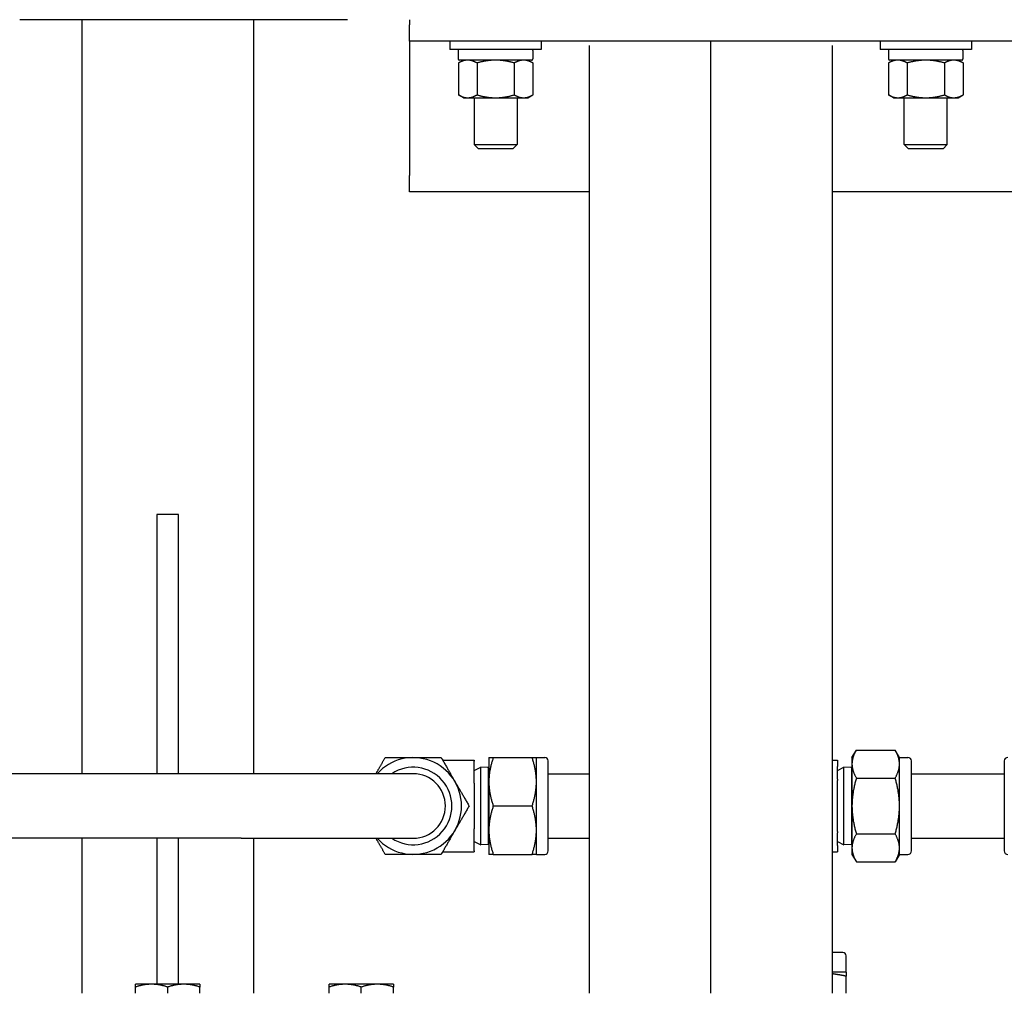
# Paper-space layout 'SHEET_1' of a CAD drawing. Header units: inches. Extents: x 4 to 540, y 12 to 340.
# Tile 45 of 118: x 240 to 251, y 115 to 127. Entities that reach past the tile are written whole.
import ezdxf

# ---------------------------------------------------------------- set-up
doc = ezdxf.new("R2010")
doc.units = ezdxf.units.IN
doc.header["$LTSCALE"] = 16
doc.header["$MEASUREMENT"] = 0
doc.layers.get('0').update_dxf_attribs({"lineweight": 25})

psp = doc.layouts.new('SHEET_1')

# ---------------------------------------------------------------- linework, layer by layer
for p, q in [((243.603, 126.701), (239.792, 126.701)), ((240.512, 126.701), (240.512, 117.94)), ((242.512, 117.94), (242.512, 126.701)), ((244.323, 126.701), (244.323, 126.641)), ((244.323, 126.451), (244.323, 126.641)), ((251.323, 126.451), (244.323, 126.451)), ((244.323, 126.451), (244.323, 126.201)), ((244.792, 126.451), (244.792, 126.356)), ((245.854, 126.356), (244.792, 126.356)), ((244.889, 126.342), (244.889, 126.245)), ((245.755, 126.342), (245.755, 126.245)), ((245.854, 126.451), (245.854, 126.356)), ((246.409, 126.4), (246.409, 115.389)), ((247.823, 115.389), (247.823, 126.451)), ((249.237, 115.389), (249.237, 126.4)), ((249.792, 126.451), (249.792, 126.356)), ((250.854, 126.356), (249.792, 126.356)), ((249.889, 126.342), (249.889, 126.245)), ((250.755, 126.342), (250.755, 126.245)), ((250.854, 126.451), (250.854, 126.356)), ((244.948, 126.231), (244.89, 126.198)), ((245.741, 126.231), (244.903, 126.231)), ((245.698, 126.231), (245.756, 126.198)), ((249.948, 126.231), (249.89, 126.198)), ((250.741, 126.231), (249.903, 126.231)), ((250.698, 126.231), (250.756, 126.198)), ((244.323, 126.201), (244.323, 124.891)), ((244.89, 126.198), (244.89, 125.827)), ((245.107, 126.198), (245.107, 125.827)), ((245.54, 126.198), (245.54, 125.827)), ((245.756, 126.198), (245.756, 125.827)), ((249.89, 126.198), (249.89, 125.827)), ((250.107, 126.198), (250.107, 125.827)), ((250.54, 126.198), (250.54, 125.827)), ((250.756, 126.198), (250.756, 125.827)), ((244.948, 125.794), (244.89, 125.827)), ((244.948, 125.794), (244.998, 125.794)), ((244.998, 125.794), (245.323, 125.794)), ((245.073, 125.794), (245.073, 125.251)), ((245.323, 125.794), (245.648, 125.794)), ((245.573, 125.794), (245.573, 125.251)), ((245.648, 125.794), (245.698, 125.794)), ((245.698, 125.794), (245.756, 125.827)), ((249.948, 125.794), (249.89, 125.827)), ((249.948, 125.794), (249.998, 125.794)), ((249.998, 125.794), (250.323, 125.794)), ((250.073, 125.251), (250.073, 125.794)), ((250.323, 125.794), (250.648, 125.794)), ((250.573, 125.251), (250.573, 125.794)), ((250.648, 125.794), (250.698, 125.794)), ((250.698, 125.794), (250.756, 125.827)), ((245.073, 125.251), (245.573, 125.251)), ((245.123, 125.201), (245.073, 125.251)), ((245.523, 125.201), (245.123, 125.201)), ((245.523, 125.201), (245.573, 125.251)), ((250.073, 125.251), (250.573, 125.251)), ((250.123, 125.201), (250.073, 125.251)), ((250.523, 125.201), (250.123, 125.201)), ((250.523, 125.201), (250.573, 125.251)), ((244.323, 124.701), (244.323, 124.891)), ((246.409, 124.701), (244.323, 124.701)), ((251.323, 124.701), (249.237, 124.701)), ((241.387, 120.951), (241.387, 117.94)), ((241.637, 120.951), (241.387, 120.951)), ((241.637, 117.94), (241.637, 120.951)), ((249.465, 118.128), (249.516, 118.215)), ((249.516, 118.215), (249.967, 118.215)), ((250.017, 118.128), (249.967, 118.215)), ((245.245, 118.128), (245.245, 117.846)), ((245.296, 118.128), (245.747, 118.128)), ((245.797, 117.846), (245.797, 118.128)), ((245.797, 118.128), (245.895, 118.128)), ((249.465, 118.128), (249.465, 118.052)), ((250.017, 118.052), (250.017, 118.128)), ((250.017, 118.128), (250.115, 118.128)), ((244.708, 118.096), (245.075, 118.096)), ((245.075, 118.096), (245.075, 118.086)), ((245.075, 117.831), (245.075, 118.086)), ((245.075, 117.976), (245.15, 118.016)), ((245.15, 117.114), (245.15, 118.016)), ((245.238, 118.013), (245.15, 118.016)), ((245.238, 118.013), (245.238, 117.117)), ((245.245, 118), (245.238, 118.013)), ((245.935, 117.043), (245.935, 118.088)), ((249.237, 118.096), (249.295, 118.096)), ((249.295, 118.096), (249.295, 118.025)), ((249.295, 117.878), (249.295, 118.025)), ((249.295, 117.976), (249.37, 118.016)), ((249.37, 117.114), (249.37, 118.016)), ((249.458, 118.013), (249.37, 118.016)), ((249.458, 118.013), (249.458, 117.117)), ((249.465, 118), (249.458, 118.013)), ((249.465, 118.052), (249.465, 117.565)), ((250.017, 117.565), (250.017, 118.052)), ((250.155, 117.043), (250.155, 118.088)), ((251.235, 118.088), (251.235, 117.043)), ((242.365, 117.94), (233.264, 117.94)), ((244.365, 117.94), (242.365, 117.94)), ((245.935, 117.94), (246.409, 117.94)), ((249.295, 117.878), (249.295, 117.86)), ((249.516, 117.89), (249.967, 117.89)), ((250.155, 117.94), (251.235, 117.94)), ((245.075, 117.831), (245.075, 117.3)), ((245.245, 117.846), (245.245, 117.284)), ((245.797, 117.284), (245.797, 117.846)), ((249.295, 117.27), (249.295, 117.86)), ((245.296, 117.565), (245.747, 117.565)), ((249.465, 117.565), (249.465, 117.078)), ((250.017, 117.078), (250.017, 117.565)), ((245.075, 117.044), (245.075, 117.3)), ((242.365, 117.19), (233.264, 117.19)), ((240.512, 117.19), (240.512, 115.389)), ((241.387, 117.19), (241.387, 115.494)), ((241.637, 115.494), (241.637, 117.19)), ((242.365, 117.19), (244.365, 117.19)), ((242.512, 115.389), (242.512, 117.19)), ((245.245, 117.284), (245.245, 117.003)), ((245.797, 117.003), (245.797, 117.284)), ((245.935, 117.19), (246.409, 117.19)), ((249.295, 117.27), (249.295, 117.253)), ((249.295, 117.105), (249.295, 117.253)), ((249.516, 117.24), (249.967, 117.24)), ((250.155, 117.19), (251.235, 117.19)), ((245.075, 117.154), (245.15, 117.114)), ((245.238, 117.117), (245.15, 117.114)), ((245.245, 117.13), (245.238, 117.117)), ((249.295, 117.154), (249.37, 117.114)), ((249.295, 117.105), (249.295, 117.034)), ((249.458, 117.117), (249.37, 117.114)), ((249.465, 117.13), (249.458, 117.117)), ((249.465, 117.078), (249.465, 117.003)), ((250.017, 117.003), (250.017, 117.078)), ((244.708, 117.034), (245.075, 117.034)), ((245.075, 117.044), (245.075, 117.034)), ((245.296, 117.003), (245.747, 117.003)), ((245.797, 117.003), (245.895, 117.003)), ((249.237, 117.034), (249.295, 117.034)), ((249.465, 117.003), (249.516, 116.916)), ((250.017, 117.003), (249.967, 116.916)), ((250.017, 117.003), (250.115, 117.003)), ((249.516, 116.916), (249.967, 116.916)), ((249.358, 115.863), (249.237, 115.863)), ((249.398, 115.633), (249.398, 115.822)), ((249.398, 115.633), (249.237, 115.633)), ((249.398, 115.389), (249.398, 115.587)), ((241.324, 115.494), (241.137, 115.494)), ((241.699, 115.494), (241.324, 115.494)), ((241.887, 115.494), (241.699, 115.494)), ((243.574, 115.494), (243.387, 115.494)), ((243.949, 115.494), (243.574, 115.494)), ((244.137, 115.494), (243.949, 115.494)), ((241.137, 115.389), (241.137, 115.461)), ((241.512, 115.389), (241.512, 115.461)), ((241.887, 115.389), (241.887, 115.461)), ((243.387, 115.389), (243.387, 115.461)), ((243.762, 115.389), (243.762, 115.461)), ((244.137, 115.389), (244.137, 115.461))]:
    psp.add_line(p, q)
for centre, radius, start, end in [((244.903, 126.342), 0.0143, 90, 180), ((249.903, 126.342), 0.0143, 90, 180), ((244.903, 126.245), 0.0143, 180, 270), ((249.903, 126.245), 0.0143, 180, 270), ((244.365, 117.565), 0.562, 221.8103, 138.1897), ((245.895, 118.088), 0.04, 0, 90), ((250.115, 118.088), 0.04, 0, 90), ((251.275, 118.088), 0.04, 90, 180), ((244.365, 117.565), 0.45, 236.4427, 123.5573), ((244.365, 117.565), 0.375, 270, 90), ((245.895, 117.043), 0.04, 270, 0), ((250.115, 117.043), 0.04, 270, 0), ((251.275, 117.043), 0.04, 180, 270), ((249.358, 115.822), 0.0402, 0, 90)]:
    psp.add_arc(centre, radius, start, end)
for points, knots in [([(245.755, 126.342), (245.755, 126.344), (245.755, 126.346), (245.754, 126.349), (245.753, 126.351), (245.75, 126.353), (245.748, 126.354), (245.745, 126.356), (245.743, 126.356), (245.741, 126.356)], [0.21497365, 0.21497365, 0.21497365, 0.21497365, 0.22835326, 0.22835326, 0.2417662, 0.2417662, 0.255221, 0.255221, 0.26871299, 0.26871299, 0.26871299, 0.26871299]), ([(250.755, 126.342), (250.755, 126.344), (250.755, 126.346), (250.754, 126.349), (250.753, 126.351), (250.75, 126.353), (250.748, 126.354), (250.745, 126.356), (250.743, 126.356), (250.741, 126.356)], [0.21497365, 0.21497365, 0.21497365, 0.21497365, 0.22835326, 0.22835326, 0.2417662, 0.2417662, 0.255221, 0.255221, 0.26871299, 0.26871299, 0.26871299, 0.26871299]), ([(245.741, 126.231), (245.743, 126.231), (245.745, 126.231), (245.748, 126.233), (245.75, 126.234), (245.753, 126.236), (245.754, 126.238), (245.755, 126.241), (245.755, 126.244), (245.755, 126.245)], [0.1612343, 0.1612343, 0.1612343, 0.1612343, 0.17472629, 0.17472629, 0.18818109, 0.18818109, 0.20159403, 0.20159403, 0.21497365, 0.21497365, 0.21497365, 0.21497365]), ([(250.741, 126.231), (250.743, 126.231), (250.745, 126.231), (250.748, 126.233), (250.75, 126.234), (250.753, 126.236), (250.754, 126.238), (250.755, 126.241), (250.755, 126.244), (250.755, 126.245)], [0.1612343, 0.1612343, 0.1612343, 0.1612343, 0.17472629, 0.17472629, 0.18818109, 0.18818109, 0.20159403, 0.20159403, 0.21497365, 0.21497365, 0.21497365, 0.21497365])]:
    psp.add_open_spline(points, degree=3, knots=knots)
for points, weights in [([(244.998, 126.231), (244.948, 126.231), (244.89, 126.198)], [1, 1.0930923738, 1.10906450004]), ([(245.107, 126.198), (245.049, 126.231), (244.998, 126.231)], [1.10906450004, 1.0930923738, 1]), ([(245.323, 126.231), (245.223, 126.231), (245.107, 126.198)], [1, 1.0930923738, 1.10906450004]), ([(245.54, 126.198), (245.424, 126.231), (245.323, 126.231)], [1.10906450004, 1.0930923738, 1]), ([(245.648, 126.231), (245.598, 126.231), (245.54, 126.198)], [1, 1.0930923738, 1.10906450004]), ([(245.756, 126.198), (245.698, 126.231), (245.648, 126.231)], [1.10906450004, 1.0930923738, 1]), ([(249.998, 126.231), (249.948, 126.231), (249.89, 126.198)], [1, 1.0930923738, 1.10906450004]), ([(250.107, 126.198), (250.049, 126.231), (249.998, 126.231)], [1.10906450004, 1.0930923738, 1]), ([(250.323, 126.231), (250.223, 126.231), (250.107, 126.198)], [1, 1.0930923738, 1.10906450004]), ([(250.54, 126.198), (250.424, 126.231), (250.323, 126.231)], [1.10906450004, 1.0930923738, 1]), ([(250.648, 126.231), (250.598, 126.231), (250.54, 126.198)], [1, 1.0930923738, 1.10906450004]), ([(250.756, 126.198), (250.698, 126.231), (250.648, 126.231)], [1.10906450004, 1.0930923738, 1]), ([(244.89, 125.827), (244.948, 125.794), (244.998, 125.794)], [1.10906450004, 1.0930923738, 1]), ([(244.998, 125.794), (245.049, 125.794), (245.107, 125.827)], [1, 1.0930923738, 1.10906450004]), ([(245.107, 125.827), (245.223, 125.794), (245.323, 125.794)], [1.10906450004, 1.0930923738, 1]), ([(245.323, 125.794), (245.424, 125.794), (245.54, 125.827)], [1, 1.0930923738, 1.10906450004]), ([(245.54, 125.827), (245.598, 125.794), (245.648, 125.794)], [1.10906450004, 1.0930923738, 1]), ([(245.648, 125.794), (245.698, 125.794), (245.756, 125.827)], [1, 1.0930923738, 1.10906450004]), ([(249.89, 125.827), (249.948, 125.794), (249.998, 125.794)], [1.10906450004, 1.0930923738, 1]), ([(249.998, 125.794), (250.049, 125.794), (250.107, 125.827)], [1, 1.0930923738, 1.10906450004]), ([(250.107, 125.827), (250.223, 125.794), (250.323, 125.794)], [1.10906450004, 1.0930923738, 1]), ([(250.323, 125.794), (250.424, 125.794), (250.54, 125.827)], [1, 1.0930923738, 1.10906450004]), ([(250.54, 125.827), (250.598, 125.794), (250.648, 125.794)], [1.10906450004, 1.0930923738, 1]), ([(250.648, 125.794), (250.698, 125.794), (250.756, 125.827)], [1, 1.0930923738, 1.10906450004]), ([(249.516, 118.215), (249.465, 118.128), (249.465, 118.052)], [1, 1.0379548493, 1]), ([(250.017, 118.052), (250.017, 118.128), (249.967, 118.215)], [1, 1.0379548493, 1]), ([(243.932, 117.94), (243.983, 118.028), (244.041, 118.128)], [1.01720879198, 1.02477087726, 1]), ([(244.041, 118.128), (244.215, 118.128), (244.365, 118.128)], [1, 1.0379548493, 1]), ([(244.365, 118.128), (244.516, 118.128), (244.69, 118.128)], [1, 1.0379548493, 1]), ([(244.69, 118.128), (244.777, 117.977), (244.853, 117.846)], [1, 1.0379548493, 1]), ([(245.296, 118.128), (245.245, 117.977), (245.245, 117.846)], [1, 1.0379548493, 1]), ([(245.245, 118.128), (245.245, 118.128), (245.296, 118.128)], [1, 1.0379548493, 1]), ([(245.797, 117.846), (245.797, 117.977), (245.747, 118.128)], [1, 1.0379548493, 1]), ([(245.747, 118.128), (245.797, 118.128), (245.797, 118.128)], [1, 1.0379548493, 1]), ([(249.465, 118.052), (249.465, 117.977), (249.516, 117.89)], [1, 1.0379548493, 1]), ([(249.967, 117.89), (250.017, 117.977), (250.017, 118.052)], [1, 1.0379548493, 1]), ([(249.516, 117.89), (249.465, 117.716), (249.465, 117.565)], [1, 1.0379548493, 1]), ([(250.017, 117.565), (250.017, 117.716), (249.967, 117.89)], [1, 1.0379548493, 1]), ([(244.853, 117.846), (244.928, 117.716), (245.015, 117.565)], [1, 1.0379548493, 1]), ([(245.245, 117.846), (245.245, 117.716), (245.296, 117.565)], [1, 1.0379548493, 1]), ([(245.747, 117.565), (245.797, 117.716), (245.797, 117.846)], [1, 1.0379548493, 1]), ([(245.015, 117.565), (244.928, 117.414), (244.853, 117.284)], [1, 1.0379548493, 1]), ([(245.296, 117.565), (245.245, 117.414), (245.245, 117.284)], [1, 1.0379548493, 1]), ([(245.797, 117.284), (245.797, 117.414), (245.747, 117.565)], [1, 1.0379548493, 1]), ([(249.465, 117.565), (249.465, 117.414), (249.516, 117.24)], [1, 1.0379548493, 1]), ([(249.967, 117.24), (250.017, 117.414), (250.017, 117.565)], [1, 1.0379548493, 1]), ([(244.041, 117.003), (243.983, 117.102), (243.932, 117.19)], [1, 1.02477087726, 1.01720879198]), ([(244.853, 117.284), (244.777, 117.153), (244.69, 117.003)], [1, 1.0379548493, 1]), ([(245.245, 117.284), (245.245, 117.153), (245.296, 117.003)], [1, 1.0379548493, 1]), ([(245.747, 117.003), (245.797, 117.153), (245.797, 117.284)], [1, 1.0379548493, 1]), ([(249.516, 117.24), (249.465, 117.153), (249.465, 117.078)], [1, 1.0379548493, 1]), ([(250.017, 117.078), (250.017, 117.153), (249.967, 117.24)], [1, 1.0379548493, 1]), ([(249.465, 117.078), (249.465, 117.003), (249.516, 116.916)], [1, 1.0379548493, 1]), ([(249.967, 116.916), (250.017, 117.003), (250.017, 117.078)], [1, 1.0379548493, 1]), ([(244.365, 117.003), (244.215, 117.003), (244.041, 117.003)], [1, 1.0379548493, 1]), ([(244.69, 117.003), (244.516, 117.003), (244.365, 117.003)], [1, 1.0379548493, 1]), ([(245.296, 117.003), (245.245, 117.003), (245.245, 117.003)], [1, 1.0379548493, 1]), ([(245.797, 117.003), (245.797, 117.003), (245.747, 117.003)], [1, 1.0379548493, 1]), ([(249.398, 115.587), (249.314, 115.604), (249.237, 115.615)], [1, 1.0142654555, 1.01780747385]), ([(249.398, 115.633), (249.398, 115.633), (249.398, 115.587)], [1, 1.0379548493, 1]), ([(241.324, 115.494), (241.237, 115.494), (241.137, 115.461)], [1, 1.0379548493, 1]), ([(241.137, 115.461), (241.137, 115.494), (241.137, 115.494)], [1, 1.0379548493, 1]), ([(241.512, 115.461), (241.411, 115.494), (241.324, 115.494)], [1, 1.0379548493, 1]), ([(241.699, 115.494), (241.612, 115.494), (241.512, 115.461)], [1, 1.0379548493, 1]), ([(241.887, 115.461), (241.786, 115.494), (241.699, 115.494)], [1, 1.0379548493, 1]), ([(241.887, 115.494), (241.887, 115.494), (241.887, 115.461)], [1, 1.0379548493, 1]), ([(243.574, 115.494), (243.487, 115.494), (243.387, 115.461)], [1, 1.0379548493, 1]), ([(243.387, 115.461), (243.387, 115.494), (243.387, 115.494)], [1, 1.0379548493, 1]), ([(243.762, 115.461), (243.661, 115.494), (243.574, 115.494)], [1, 1.0379548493, 1]), ([(243.949, 115.494), (243.862, 115.494), (243.762, 115.461)], [1, 1.0379548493, 1]), ([(244.137, 115.461), (244.036, 115.494), (243.949, 115.494)], [1, 1.0379548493, 1]), ([(244.137, 115.494), (244.137, 115.494), (244.137, 115.461)], [1, 1.0379548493, 1])]:
    psp.add_rational_spline(points, weights, degree=2)

doc.saveas('drawing.dxf')
